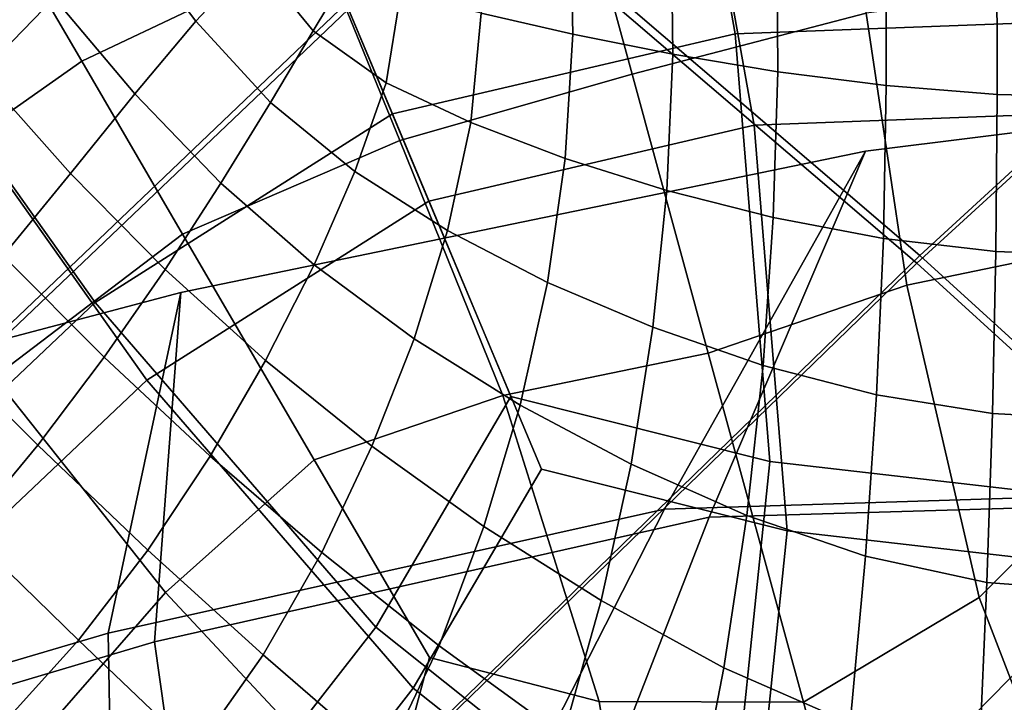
# Model space of a CAD drawing. Extents: x -3.29 to 3.54, y -2.92 to 1.93.
# Tile 82 of 167: x -0.11 to -0.01, y 0.11 to 0.18. Entities that reach past the tile are written whole.
import ezdxf

# ---------------------------------------------------------------- set-up
doc = ezdxf.new("R2010")
doc.units = 0

msp = doc.modelspace()

# ---------------------------------------------------------------- linework, layer by layer
for points in [[(0.052752, 0.220442, -0.009351), (-0.018706, 0.154889, -0.009351), (-0.0624, 0.192259, -0.009351), (0.007451, 0.253482, -0.009351)], [(-0.142243, 0.252947, -0.009351), (-0.103954, 0.225289, -0.009351), (-0.167354, 0.165817, -0.009351), (-0.200724, 0.19888, -0.009351)], [(-0.141712, 0.251535, 0.037581), (-0.19979, 0.197955, 0.037586), (-0.16675, 0.165218, 0.037599), (-0.103785, 0.224155, 0.037593)], [(0.052, 0.21903, 0.037585), (0.006947, 0.251919, 0.037583), (-0.0625, 0.191327, 0.0376), (-0.019004, 0.154106, 0.037603)], [(-0.0624, 0.192259, -0.009351), (-0.129468, 0.128279, -0.009351), (-0.167354, 0.165817, -0.009351), (-0.103954, 0.225289, -0.009351)], [(-0.0625, 0.191327, 0.0376), (-0.103785, 0.224155, 0.037593), (-0.16675, 0.165218, 0.037599), (-0.129098, 0.127912, 0.037607)], [(-0.03697, 0.176774, 0.210994), (-0.000822, 0.178129, 0.211028), (-0.001028, 0.222866, 0.210371), (-0.044377, 0.21818, 0.210371)], [(0.052752, 0.220442, -0.009351), (0.097686, 0.18316, -0.009351), (0.026002, 0.114211, -0.009351), (-0.018706, 0.154889, -0.009351)], [(0.052, 0.21903, 0.037585), (-0.019004, 0.154106, 0.037603), (0.025559, 0.113543, 0.037604), (0.096735, 0.181888, 0.037586)], [(-0.070861, 0.168866, 0.210959), (-0.03697, 0.176774, 0.210994), (-0.044377, 0.21818, 0.210371), (-0.086098, 0.205177, 0.210371)], [(-0.035084, 0.167755, 0.188336), (-0.042115, 0.207055, 0.188331), (-0.000976, 0.211503, 0.188331), (-0.00078, 0.16904, 0.188336)], [(-0.067246, 0.16025, 0.188336), (-0.081708, 0.194716, 0.188331), (-0.042115, 0.207055, 0.188331), (-0.035084, 0.167755, 0.188336)], [(-0.070861, 0.168866, 0.210959), (-0.086098, 0.205177, 0.210371), (-0.124605, 0.184514, 0.210371), (-0.100247, 0.150222, 0.210993)], [(-0.108923, 0.186666, 2.861421), (-0.101575, 0.174075, 2.868139), (-0.077905, 0.185313, 2.868139), (-0.083607, 0.199174, 2.861421)], [(-0.027027, 0.199197, 2.86814), (-0.05279, 0.193443, 2.86814), (-0.047152, 0.172781, 2.871629), (-0.024036, 0.178818, 2.871629)], [(-0.083262, 0.198417, 0.183307), (-0.082498, 0.196598, 0.185822), (-0.119399, 0.176802, 0.185822), (-0.120504, 0.178438, 0.183307)], [(-0.082498, 0.196598, 0.185822), (-0.081708, 0.194716, 0.188331), (-0.118251, 0.175106, 0.188331), (-0.119399, 0.176802, 0.185822)], [(-0.067246, 0.16025, 0.188336), (-0.095132, 0.142557, 0.188336), (-0.118251, 0.175106, 0.188331), (-0.081708, 0.194716, 0.188331)], [(-0.097103, 0.187093, 1.634064), (-0.090311, 0.178046, 1.632834), (-0.084546, 0.184197, 1.632866), (-0.089771, 0.192867, 1.633877)], [(-0.077905, 0.185313, 2.868139), (-0.070129, 0.166239, 2.871629), (-0.047152, 0.172781, 2.871629), (-0.05279, 0.193443, 2.86814)], [(-0.018706, 0.154889, -0.009351), (-0.088194, 0.087384, -0.009351), (-0.129468, 0.128279, -0.009351), (-0.0624, 0.192259, -0.009351)], [(-0.019004, 0.154106, 0.037603), (-0.0625, 0.191327, 0.0376), (-0.129098, 0.127912, 0.037607), (-0.087987, 0.087179, 0.03761)], [(-0.104305, 0.180337, 1.633759), (-0.111868, 0.190365, 1.635165), (-0.119994, 0.183162, 1.634703), (-0.111524, 0.172902, 1.633062)], [(-0.062602, 0.189782, 1.629584), (-0.062101, 0.178812, 1.629268), (-0.05302, 0.17676, 1.627773), (-0.053293, 0.189085, 1.627951)], [(-0.053293, 0.189085, 1.627951), (-0.05302, 0.17676, 1.627773), (-0.043133, 0.174764, 1.626586), (-0.043299, 0.18814, 1.626649)], [(-0.084546, 0.184197, 1.632866), (-0.078685, 0.177061, 1.631698), (-0.075698, 0.182091, 1.6316), (-0.07834, 0.188447, 1.632331)], [(-0.03286, 0.187241, 1.626089), (-0.043299, 0.18814, 1.626649), (-0.043133, 0.174764, 1.626586), (-0.032767, 0.173025, 1.626118)], [(-0.097103, 0.187093, 1.634064), (-0.104305, 0.180337, 1.633759), (-0.09634, 0.170853, 1.632321), (-0.090311, 0.178046, 1.632834)], [(-0.022088, 0.186494, 1.626262), (-0.03286, 0.187241, 1.626089), (-0.032767, 0.173025, 1.626118), (-0.02204, 0.17166, 1.626367)], [(-0.108923, 0.186666, 2.861421), (-0.132267, 0.17078, 2.861421), (-0.123005, 0.158996, 2.86814), (-0.101575, 0.174075, 2.868139)], [(-0.022088, 0.186494, 1.626262), (-0.02204, 0.17166, 1.626367), (-0.011073, 0.170788, 1.627331), (-0.011092, 0.186003, 1.627159)], [(-0.011092, 0.186003, 1.627159), (-0.011073, 0.170788, 1.627331), (0.000014, 0.170527, 1.62901), (0.000015, 0.185873, 1.628772)], [(-0.101575, 0.174075, 2.868139), (-0.091608, 0.156992, 2.871629), (-0.070129, 0.166239, 2.871629), (-0.077905, 0.185313, 2.868139)], [(-0.100247, 0.150222, 0.210993), (-0.124605, 0.184514, 0.210371), (-0.158317, 0.156863, 0.210371), (-0.126537, 0.125375, 0.211028)], [(-0.090311, 0.178046, 1.632834), (-0.082906, 0.170001, 1.631487), (-0.078685, 0.177061, 1.631698), (-0.084546, 0.184197, 1.632866)], [(-0.071484, 0.171952, 1.630354), (-0.07005, 0.180718, 1.630661), (-0.075698, 0.182091, 1.6316), (-0.078685, 0.177061, 1.631698)], [(-0.000719, 0.155945, 2.873722), (-0.000839, 0.181763, 2.871629), (-0.024036, 0.178818, 2.871629), (-0.020017, 0.151932, 2.873722)], [(-0.104305, 0.180337, 1.633759), (-0.111524, 0.172902, 1.633062), (-0.102673, 0.162993, 1.631453), (-0.09634, 0.170853, 1.632321)], [(-0.063124, 0.168031, 1.628942), (-0.062101, 0.178812, 1.629268), (-0.07005, 0.180718, 1.630661), (-0.071484, 0.171952, 1.630354)], [(-0.063124, 0.168031, 1.628942), (-0.053788, 0.164458, 1.627574), (-0.05302, 0.17676, 1.627773), (-0.062101, 0.178812, 1.629268)], [(-0.020017, 0.151932, 2.873722), (-0.024036, 0.178818, 2.871629), (-0.047152, 0.172781, 2.871629), (-0.039636, 0.145241, 2.873722)], [(-0.090311, 0.178046, 1.632834), (-0.09634, 0.170853, 1.632321), (-0.087817, 0.162023, 1.630859), (-0.082906, 0.170001, 1.631487)], [(-0.033534, 0.134517, 0.211554), (-0.000603, 0.130743, 0.211644), (-0.000822, 0.178129, 0.211028), (-0.03697, 0.176774, 0.210994)], [(-0.074568, 0.163184, 1.629999), (-0.071484, 0.171952, 1.630354), (-0.078685, 0.177061, 1.631698), (-0.082906, 0.170001, 1.631487)], [(-0.059143, 0.140941, 0.211365), (-0.033534, 0.134517, 0.211554), (-0.03697, 0.176774, 0.210994), (-0.070861, 0.168866, 0.210959)], [(-0.053788, 0.164458, 1.627574), (-0.04373, 0.1613, 1.626587), (-0.043133, 0.174764, 1.626586), (-0.05302, 0.17676, 1.627773)], [(-0.095132, 0.142557, 0.188336), (-0.120081, 0.118978, 0.188336), (-0.150245, 0.148865, 0.188331), (-0.118251, 0.175106, 0.188331)], [(-0.033204, 0.158624, 1.626321), (-0.032767, 0.173025, 1.626118), (-0.043133, 0.174764, 1.626586), (-0.04373, 0.1613, 1.626587)], [(-0.101575, 0.174075, 2.868139), (-0.123005, 0.158996, 2.86814), (-0.110225, 0.142843, 2.871629), (-0.091608, 0.156992, 2.871629)], [(-0.043952, 0.129819, 3.617421), (-0.024105, 0.165202, 3.631807), (0.042805, 0.173503, 3.57565), (0.008229, 0.131468, 3.569102)], [(-0.039543, 0.129015, 3.62182), (0.013098, 0.130581, 3.573934), (0.042805, 0.173503, 3.57565), (-0.024105, 0.165202, 3.631807)], [(-0.11891, 0.165092, 1.632074), (-0.109351, 0.154846, 1.630356), (-0.102673, 0.162993, 1.631453), (-0.111524, 0.172902, 1.633062)], [(-0.059935, 0.141039, 2.873722), (-0.039636, 0.145241, 2.873722), (-0.047152, 0.172781, 2.871629), (-0.070129, 0.166239, 2.871629)], [(-0.022327, 0.156568, 1.626764), (-0.02204, 0.17166, 1.626367), (-0.032767, 0.173025, 1.626118), (-0.033204, 0.158624, 1.626321)], [(-0.06541, 0.157342, 1.628561), (-0.063124, 0.168031, 1.628942), (-0.071484, 0.171952, 1.630354), (-0.074568, 0.163184, 1.629999)], [(-0.022327, 0.156568, 1.626764), (-0.011216, 0.155267, 1.627909), (-0.011073, 0.170788, 1.627331), (-0.02204, 0.17166, 1.626367)], [(-0.09634, 0.170853, 1.632321), (-0.102673, 0.162993, 1.631453), (-0.093333, 0.153503, 1.629937), (-0.087817, 0.162023, 1.630859)], [(-0.011216, 0.155267, 1.627909), (0.000013, 0.154858, 1.629744), (0.000014, 0.170527, 1.62901), (-0.011073, 0.170788, 1.627331)], [(-0.074568, 0.163184, 1.629999), (-0.082906, 0.170001, 1.631487), (-0.087817, 0.162023, 1.630859), (-0.078582, 0.153957, 1.62938)], [(-0.059143, 0.140941, 0.211365), (-0.070861, 0.168866, 0.210959), (-0.100247, 0.150222, 0.210993), (-0.072499, 0.118166, 0.211554)], [(-0.031823, 0.127654, 0.188336), (-0.035084, 0.167755, 0.188336), (-0.00078, 0.16904, 0.188336), (-0.000572, 0.124073, 0.188336)], [(-0.056126, 0.133751, 0.188336), (-0.067246, 0.16025, 0.188336), (-0.035084, 0.167755, 0.188336), (-0.031823, 0.127654, 0.188336)], [(-0.06541, 0.157342, 1.628561), (-0.055544, 0.15222, 1.627365), (-0.053788, 0.164458, 1.627574), (-0.063124, 0.168031, 1.628942)], [(-0.078595, 0.134693, 2.873722), (-0.059935, 0.141039, 2.873722), (-0.070129, 0.166239, 2.871629), (-0.091608, 0.156992, 2.871629)], [(-0.043952, 0.129819, 3.617421), (-0.098967, 0.117545, 3.660281), (-0.091766, 0.151217, 3.685728), (-0.024105, 0.165202, 3.631807)], [(-0.039543, 0.129015, 3.62182), (-0.024105, 0.165202, 3.631807), (-0.091766, 0.151217, 3.685728), (-0.09437, 0.116708, 3.664877)], [(-0.055544, 0.15222, 1.627365), (-0.045102, 0.147789, 1.626658), (-0.04373, 0.1613, 1.626587), (-0.053788, 0.164458, 1.627574)], [(-0.109351, 0.154846, 1.630356), (-0.099366, 0.144818, 1.628849), (-0.093333, 0.153503, 1.629937), (-0.102673, 0.162993, 1.631453)], [(-0.06541, 0.157342, 1.628561), (-0.074568, 0.163184, 1.629999), (-0.078582, 0.153957, 1.62938), (-0.0687, 0.146648, 1.628081)], [(-0.078582, 0.153957, 1.62938), (-0.087817, 0.162023, 1.630859), (-0.093333, 0.153503, 1.629937), (-0.083396, 0.1445, 1.628577)], [(-0.034214, 0.144021, 1.626688), (-0.033204, 0.158624, 1.626321), (-0.04373, 0.1613, 1.626587), (-0.045102, 0.147789, 1.626658)], [(-0.056126, 0.133751, 0.188336), (-0.0688, 0.112137, 0.188336), (-0.095132, 0.142557, 0.188336), (-0.067246, 0.16025, 0.188336)], [(-0.022991, 0.14111, 1.627425), (-0.022327, 0.156568, 1.626764), (-0.033204, 0.158624, 1.626321), (-0.034214, 0.144021, 1.626688)], [(-0.078595, 0.134693, 2.873722), (-0.091608, 0.156992, 2.871629), (-0.110225, 0.142843, 2.871629), (-0.093301, 0.121569, 2.873722)], [(-0.06541, 0.157342, 1.628561), (-0.0687, 0.146648, 1.628081), (-0.058238, 0.14009, 1.627156), (-0.055544, 0.15222, 1.627365)], [(-0.022991, 0.14111, 1.627425), (-0.011546, 0.139251, 1.628838), (-0.011216, 0.155267, 1.627909), (-0.022327, 0.156568, 1.626764)], [(-0.000615, 0.133334, 2.874498), (-0.000719, 0.155945, 2.873722), (-0.020017, 0.151932, 2.873722), (-0.012848, 0.121074, 2.874769)], [(-0.11637, 0.146563, 1.629124), (-0.105916, 0.136136, 1.627686), (-0.099366, 0.144818, 1.628849), (-0.109351, 0.154846, 1.630356)], [(-0.018706, 0.154889, -0.009351), (0.026002, 0.114211, -0.009351), (-0.044662, 0.044252, -0.009351), (-0.088194, 0.087384, -0.009351)], [(-0.011546, 0.139251, 1.628838), (0.000011, 0.138639, 1.630895), (0.000013, 0.154858, 1.629744), (-0.011216, 0.155267, 1.627909)], [(-0.019004, 0.154106, 0.037603), (-0.087987, 0.087179, 0.03761), (-0.04457, 0.044161, 0.037612), (0.025559, 0.113543, 0.037604)], [(-0.0687, 0.146648, 1.628081), (-0.078582, 0.153957, 1.62938), (-0.083396, 0.1445, 1.628577), (-0.072883, 0.136023, 1.627532)], [(-0.088879, 0.135045, 1.627671), (-0.083396, 0.1445, 1.628577), (-0.093333, 0.153503, 1.629937), (-0.099366, 0.144818, 1.628849)], [(-0.055544, 0.15222, 1.627365), (-0.058238, 0.14009, 1.627156), (-0.047261, 0.134274, 1.626801), (-0.045102, 0.147789, 1.626658)], [(-0.012848, 0.121074, 2.874769), (-0.020017, 0.151932, 2.873722), (-0.039636, 0.145241, 2.873722), (-0.030219, 0.110733, 2.874769)], [(-0.098967, 0.117545, 3.660281), (-0.157715, 0.100238, 3.701592), (-0.162422, 0.132586, 3.737625), (-0.091766, 0.151217, 3.685728)], [(-0.09437, 0.116708, 3.664877), (-0.091766, 0.151217, 3.685728), (-0.162422, 0.132586, 3.737625), (-0.152863, 0.099353, 3.706443)], [(-0.072499, 0.118166, 0.211554), (-0.100247, 0.150222, 0.210993), (-0.126537, 0.125375, 0.211028), (-0.092876, 0.092023, 0.211644)], [(-0.034214, 0.144021, 1.626688), (-0.045102, 0.147789, 1.626658), (-0.047261, 0.134274, 1.626801), (-0.035835, 0.129195, 1.62721)], [(-0.11637, 0.146563, 1.629124), (-0.123726, 0.138299, 1.627849), (-0.112983, 0.127627, 1.626542), (-0.105916, 0.136136, 1.627686)], [(-0.0687, 0.146648, 1.628081), (-0.072883, 0.136023, 1.627532), (-0.061817, 0.12811, 1.626961), (-0.058238, 0.14009, 1.627156)], [(-0.050434, 0.110816, 2.874769), (-0.030219, 0.110733, 2.874769), (-0.039636, 0.145241, 2.873722), (-0.059935, 0.141039, 2.873722)], [(-0.095046, 0.12577, 1.626746), (-0.088879, 0.135045, 1.627671), (-0.099366, 0.144818, 1.628849), (-0.105916, 0.136136, 1.627686)], [(-0.077848, 0.125541, 1.626944), (-0.072883, 0.136023, 1.627532), (-0.083396, 0.1445, 1.628577), (-0.088879, 0.135045, 1.627671)], [(-0.022991, 0.14111, 1.627425), (-0.034214, 0.144021, 1.626688), (-0.035835, 0.129195, 1.62721), (-0.024074, 0.125179, 1.62832)], [(-0.093301, 0.121569, 2.873722), (-0.110225, 0.142843, 2.871629), (-0.127225, 0.126057, 2.871629), (-0.106946, 0.105964, 2.873722)], [(-0.0688, 0.112137, 0.188336), (-0.088137, 0.087328, 0.188336), (-0.120081, 0.118978, 0.188336), (-0.095132, 0.142557, 0.188336)], [(-0.067199, 0.115163, 2.874498), (-0.050434, 0.110816, 2.874769), (-0.059935, 0.141039, 2.873722), (-0.078595, 0.134693, 2.873722)], [(-0.059143, 0.140941, 0.211365), (-0.072499, 0.118166, 0.211554), (-0.038071, 0.090725, 0.211993), (-0.033534, 0.134517, 0.211554)], [(-0.022991, 0.14111, 1.627425), (-0.024074, 0.125179, 1.62832), (-0.012088, 0.122553, 1.630066), (-0.011546, 0.139251, 1.628838)], [(-0.058238, 0.14009, 1.627156), (-0.061817, 0.12811, 1.626961), (-0.050218, 0.120799, 1.627023), (-0.047261, 0.134274, 1.626801)], [(-0.011546, 0.139251, 1.628838), (-0.012088, 0.122553, 1.630066), (0.00001, 0.121644, 1.632383), (0.000011, 0.138639, 1.630895)], [(-0.095046, 0.12577, 1.626746), (-0.105916, 0.136136, 1.627686), (-0.112983, 0.127627, 1.626542), (-0.10191, 0.116856, 1.625885)], [(-0.077848, 0.125541, 1.626944), (-0.066231, 0.116322, 1.626788), (-0.061817, 0.12811, 1.626961), (-0.072883, 0.136023, 1.627532)], [(-0.083652, 0.115419, 1.626383), (-0.077848, 0.125541, 1.626944), (-0.088879, 0.135045, 1.627671), (-0.095046, 0.12577, 1.626746)], [(-0.067199, 0.115163, 2.874498), (-0.078595, 0.134693, 2.873722), (-0.093301, 0.121569, 2.873722), (-0.071664, 0.098429, 2.874769)], [(-0.033534, 0.134517, 0.211554), (-0.038071, 0.090725, 0.211993), (-0.000361, 0.078245, 0.212183), (-0.000603, 0.130743, 0.211644)], [(-0.056126, 0.133751, 0.188336), (-0.031823, 0.127654, 0.188336), (-0.036128, 0.086096, 0.188336), (-0.0688, 0.112137, 0.188336)], [(-0.035835, 0.129195, 1.62721), (-0.047261, 0.134274, 1.626801), (-0.050218, 0.120799, 1.627023), (-0.038109, 0.114129, 1.627877)], [(-0.000615, 0.133334, 2.874498), (-0.012848, 0.121074, 2.874769), (-0.000409, 0.088775, 2.875118), (0.011731, 0.121187, 2.874769)], [(-0.05811, 0.102102, 3.606042), (-0.043952, 0.129819, 3.617421), (0.008229, 0.131468, 3.569102), (-0.031654, 0.09084, 3.57103)], [(-0.031654, 0.09084, 3.57103), (0.008229, 0.131468, 3.569102), (0.063178, 0.12513, 3.514608), (0.011961, 0.074924, 3.518731)], [(-0.0506, 0.100733, 3.613523), (-0.022546, 0.08918, 3.580077), (0.013098, 0.130581, 3.573934), (-0.039543, 0.129015, 3.62182)], [(-0.022546, 0.08918, 3.580077), (0.022463, 0.07301, 3.529076), (0.068711, 0.124122, 3.520051), (0.013098, 0.130581, 3.573934)], [(-0.05811, 0.102102, 3.606042), (-0.098363, 0.08458, 3.629966), (-0.098967, 0.117545, 3.660281), (-0.043952, 0.129819, 3.617421)], [(-0.0506, 0.100733, 3.613523), (-0.039543, 0.129015, 3.62182), (-0.09437, 0.116708, 3.664877), (-0.089595, 0.082982, 3.638717)], [(-0.024074, 0.125179, 1.62832), (-0.035835, 0.129195, 1.62721), (-0.038109, 0.114129, 1.627877), (-0.025616, 0.108668, 1.629418)], [(-0.155055, 0.017276, -0.009351), (-0.192827, 0.060623, -0.009351), (-0.129468, 0.128279, -0.009351), (-0.088194, 0.087384, -0.009351)], [(-0.154275, 0.017581, 0.037603), (-0.087987, 0.087179, 0.03761), (-0.129098, 0.127912, 0.037607), (-0.191896, 0.060732, 0.0376)], [(-0.10191, 0.116856, 1.625885), (-0.112983, 0.127627, 1.626542), (-0.120566, 0.119458, 1.62551), (-0.109487, 0.108482, 1.625173)], [(-0.066231, 0.116322, 1.626788), (-0.053986, 0.107404, 1.627326), (-0.050218, 0.120799, 1.627023), (-0.061817, 0.12811, 1.626961)], [(-0.031823, 0.127654, 0.188336), (-0.000572, 0.124073, 0.188336), (-0.000343, 0.074253, 0.188336), (-0.036128, 0.086096, 0.188336)], [(-0.122424, 0.092176, 2.873722), (-0.106946, 0.105964, 2.873722), (-0.127225, 0.126057, 2.871629), (-0.143853, 0.108902, 2.871629)], [(-0.083652, 0.115419, 1.626383), (-0.095046, 0.12577, 1.626746), (-0.10191, 0.116856, 1.625885), (-0.090357, 0.105873, 1.625917)], [(-0.11883, 0.071406, 0.211554), (-0.092876, 0.092023, 0.211644), (-0.126537, 0.125375, 0.211028), (-0.15114, 0.098857, 0.210994)], [(-0.083652, 0.115419, 1.626383), (-0.071631, 0.105038, 1.626681), (-0.066231, 0.116322, 1.626788), (-0.077848, 0.125541, 1.626944)], [(-0.024074, 0.125179, 1.62832), (-0.025616, 0.108668, 1.629418), (-0.012868, 0.104985, 1.631538), (-0.012088, 0.122553, 1.630066)], [(-0.012088, 0.122553, 1.630066), (-0.012868, 0.104985, 1.631538), (0.000008, 0.103647, 1.63413), (0.00001, 0.121644, 1.632383)], [(-0.071664, 0.098429, 2.874769), (-0.093301, 0.121569, 2.873722), (-0.106946, 0.105964, 2.873722), (-0.081537, 0.080788, 2.874769)], [(-0.041073, 0.098801, 1.628679), (-0.038109, 0.114129, 1.627877), (-0.050218, 0.120799, 1.627023), (-0.053986, 0.107404, 1.627326)], [(-0.012848, 0.121074, 2.874769), (-0.030219, 0.110733, 2.874769), (-0.018877, 0.069172, 2.875118), (-0.000409, 0.088775, 2.875118)], [(-0.112767, 0.067762, 0.188336), (-0.143429, 0.093813, 0.188336), (-0.120081, 0.118978, 0.188336), (-0.088137, 0.087328, 0.188336)], [(-0.072499, 0.118166, 0.211554), (-0.092876, 0.092023, 0.211644), (-0.055583, 0.055072, 0.212183), (-0.038071, 0.090725, 0.211993)], [(-0.098363, 0.08458, 3.629966), (-0.151484, 0.065673, 3.664736), (-0.157715, 0.100238, 3.701592), (-0.098967, 0.117545, 3.660281)], [(-0.090357, 0.105873, 1.625917), (-0.10191, 0.116856, 1.625885), (-0.109487, 0.108482, 1.625173), (-0.09802, 0.09712, 1.625612)], [(-0.089595, 0.082982, 3.638717), (-0.09437, 0.116708, 3.664877), (-0.152863, 0.099353, 3.706443), (-0.142088, 0.063961, 3.674118)], [(-0.071631, 0.105038, 1.626681), (-0.058878, 0.09458, 1.627719), (-0.053986, 0.107404, 1.627326), (-0.066231, 0.116322, 1.626788)], [(-0.083652, 0.115419, 1.626383), (-0.090357, 0.105873, 1.625917), (-0.078172, 0.094565, 1.626679), (-0.071631, 0.105038, 1.626681)], [(-0.067199, 0.115163, 2.874498), (-0.071664, 0.098429, 2.874769), (-0.044742, 0.076676, 2.875118), (-0.050434, 0.110816, 2.874769)], [(0.026002, 0.114211, -0.009351), (0.070601, 0.071256, -0.009351), (0, 0, -0.009351), (-0.044662, 0.044252, -0.009351)], [(-0.027659, 0.091468, 1.63069), (-0.025616, 0.108668, 1.629418), (-0.038109, 0.114129, 1.627877), (-0.041073, 0.098801, 1.628679)], [(0.025559, 0.113543, 0.037604), (-0.04457, 0.044161, 0.037612), (0, 0, 0.037612), (0.070043, 0.070692, 0.037604)], [(-0.0688, 0.112137, 0.188336), (-0.036128, 0.086096, 0.188336), (-0.052747, 0.052262, 0.188336), (-0.088137, 0.087328, 0.188336)], [(-0.050434, 0.110816, 2.874769), (-0.044742, 0.076676, 2.875118), (-0.018877, 0.069172, 2.875118), (-0.030219, 0.110733, 2.874769)]]:
    msp.add_3dface(points)

doc.saveas('drawing.dxf')
